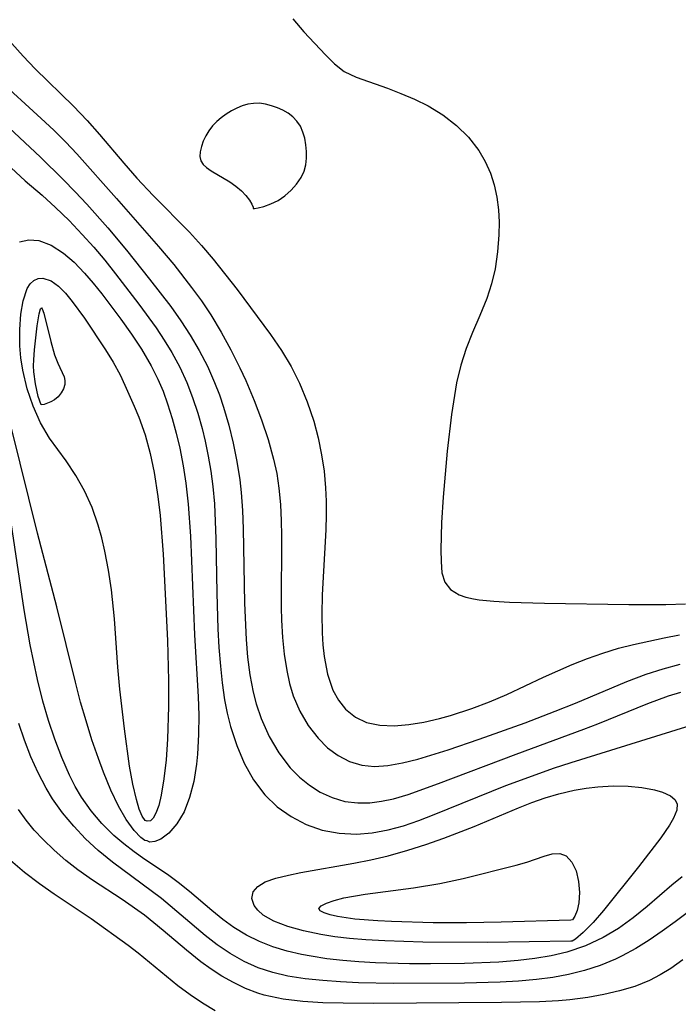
# Model space of a CAD drawing. Header units: metres. Extents: x 1073367 to 1082519, y 1569854 to 1574957.
# Tile 121 of 256: x 1074386 to 1074449, y 1573305 to 1573397. Entities that reach past the tile are written whole.
import ezdxf

# ---------------------------------------------------------------- set-up
doc = ezdxf.new("R2010")
doc.units = ezdxf.units.M
doc.layers.add('CGG_CurvaNivelLidar_v1', color=253, linetype='Continuous', lineweight=30)

msp = doc.modelspace()

# ---------------------------------------------------------------- linework, layer by layer
at = {"layer": 'CGG_CurvaNivelLidar_v1'}
for p, q in [((1074383.7092, 1573397.4285, 65), (1074386.8165, 1573393.9844, 65)), ((1074412.25, 1573397.523, 65.5), (1074413.3095, 1573396.3035, 65.5)), ((1074413.3095, 1573396.3035, 65.5), (1074415.3442, 1573394.1116, 65.5)), ((1074380.4483, 1573395.487, 64.5), (1074388.5171, 1573388.1129, 64.5)), ((1074415.3442, 1573394.1116, 65.5), (1074416.1981, 1573393.2589, 65.5)), ((1074386.8165, 1573393.9844, 65), (1074387.9355, 1573392.8156, 65)), ((1074416.1981, 1573393.2589, 65.5), (1074417.0986, 1573392.5587, 65.5)), ((1074387.9355, 1573392.8156, 65), (1074391.5567, 1573389.2721, 65)), ((1074417.0986, 1573392.5587, 65.5), (1074418.245, 1573392.0016, 65.5)), ((1074418.245, 1573392.0016, 65.5), (1074421.181, 1573390.9668, 65.5)), ((1074421.181, 1573390.9668, 65.5), (1074422.4577, 1573390.4799, 65.5)), ((1074422.4577, 1573390.4799, 65.5), (1074423.7487, 1573389.9296, 65.5)), ((1074408.0101, 1573389.4589, 65.5), (1074407.4814, 1573389.3003, 65.5)), ((1074408.546, 1573389.5459, 65.5), (1074408.0101, 1573389.4589, 65.5)), ((1074409.1156, 1573389.5466, 65.5), (1074408.546, 1573389.5459, 65.5)), ((1074409.6851, 1573389.4677, 65.5), (1074409.1156, 1573389.5466, 65.5)), ((1074410.2482, 1573389.3258, 65.5), (1074409.6851, 1573389.4677, 65.5)), ((1074423.7487, 1573389.9296, 65.5), (1074425.0236, 1573389.2982, 65.5)), ((1074391.5567, 1573389.2721, 65), (1074392.8549, 1573387.9291, 65)), ((1074405.9678, 1573388.5266, 65.5), (1074405.5029, 1573388.1939, 65.5)), ((1074406.4563, 1573388.8251, 65.5), (1074405.9678, 1573388.5266, 65.5)), ((1074406.9624, 1573389.0853, 65.5), (1074406.4563, 1573388.8251, 65.5)), ((1074407.4814, 1573389.3003, 65.5), (1074406.9624, 1573389.0853, 65.5)), ((1074410.7979, 1573389.1313, 65.5), (1074410.2482, 1573389.3258, 65.5)), ((1074411.3256, 1573388.8902, 65.5), (1074410.7979, 1573389.1313, 65.5)), ((1074411.8203, 1573388.6034, 65.5), (1074411.3256, 1573388.8902, 65.5)), ((1074412.268, 1573388.2676, 65.5), (1074411.8203, 1573388.6034, 65.5)), ((1074425.0236, 1573389.2982, 65.5), (1074426.4215, 1573388.4537, 65.5)), ((1074426.4215, 1573388.4537, 65.5), (1074427.7156, 1573387.4636, 65.5)), ((1074384.9687, 1573387.702, 64), (1074388.4526, 1573384.477, 64)), ((1074388.5171, 1573388.1129, 64.5), (1074389.6894, 1573387.0064, 64.5)), ((1074392.8549, 1573387.9291, 65), (1074394.0192, 1573386.6088, 65)), ((1074405.0702, 1573387.8277, 65.5), (1074404.681, 1573387.4261, 65.5)), ((1074405.5029, 1573388.1939, 65.5), (1074405.0702, 1573387.8277, 65.5)), ((1074412.6502, 1573387.8744, 65.5), (1074412.268, 1573388.2676, 65.5)), ((1074412.9684, 1573387.3841, 65.5), (1074412.6502, 1573387.8744, 65.5)), ((1074389.6894, 1573387.0064, 64.5), (1074390.8304, 1573385.8731, 64.5)), ((1074394.0192, 1573386.6088, 65), (1074396.2944, 1573383.8994, 65)), ((1074404.3303, 1573386.9646, 65.5), (1074404.0372, 1573386.4749, 65.5)), ((1074404.681, 1573387.4261, 65.5), (1074404.3303, 1573386.9646, 65.5)), ((1074413.2062, 1573386.8359, 65.5), (1074412.9684, 1573387.3841, 65.5)), ((1074413.3783, 1573386.2475, 65.5), (1074413.2062, 1573386.8359, 65.5)), ((1074427.7156, 1573387.4636, 65.5), (1074428.8381, 1573386.3463, 65.5)), ((1074390.8304, 1573385.8731, 64.5), (1074391.8647, 1573384.7703, 64.5)), ((1074403.8002, 1573385.9717, 65.5), (1074403.6228, 1573385.4687, 65.5)), ((1074404.0372, 1573386.4749, 65.5), (1074403.8002, 1573385.9717, 65.5)), ((1074413.4929, 1573385.6331, 65.5), (1074413.3783, 1573386.2475, 65.5)), ((1074428.8381, 1573386.3463, 65.5), (1074429.801, 1573385.0938, 65.5)), ((1074384.3087, 1573384.7257, 63.5), (1074387.0013, 1573382.2336, 63.5)), ((1074391.8647, 1573384.7703, 64.5), (1074395.6188, 1573380.5742, 64.5)), ((1074403.5148, 1573384.9798, 65.5), (1074403.4933, 1573384.5207, 65.5)), ((1074403.6228, 1573385.4687, 65.5), (1074403.5148, 1573384.9798, 65.5)), ((1074413.5518, 1573385.0042, 65.5), (1074413.4929, 1573385.6331, 65.5)), ((1074413.5503, 1573384.3713, 65.5), (1074413.5518, 1573385.0042, 65.5)), ((1074429.801, 1573385.0938, 65.5), (1074430.4116, 1573384.0614, 65.5)), ((1074388.4526, 1573384.477, 64), (1074390.5958, 1573382.3466, 64)), ((1074396.2944, 1573383.8994, 65), (1074397.5356, 1573382.4934, 65)), ((1074403.4933, 1573384.5207, 65.5), (1074403.5838, 1573384.1097, 65.5)), ((1074403.5838, 1573384.1097, 65.5), (1074403.7974, 1573383.7744, 65.5)), ((1074413.4764, 1573383.7444, 65.5), (1074413.5503, 1573384.3713, 65.5)), ((1074430.4116, 1573384.0614, 65.5), (1074430.9058, 1573382.9669, 65.5)), ((1074403.7974, 1573383.7744, 65.5), (1074404.1164, 1573383.4864, 65.5)), ((1074404.1164, 1573383.4864, 65.5), (1074404.5559, 1573383.1939, 65.5)), ((1074404.5559, 1573383.1939, 65.5), (1074406.3014, 1573382.1498, 65.5)), ((1074413.0335, 1573382.5455, 65.5), (1074413.3212, 1573383.1561, 65.5)), ((1074413.3212, 1573383.1561, 65.5), (1074413.4764, 1573383.7444, 65.5)), ((1074430.9058, 1573382.9669, 65.5), (1074431.2675, 1573381.8454, 65.5)), ((1074387.0013, 1573382.2336, 63.5), (1074388.5871, 1573380.873, 63.5)), ((1074390.5958, 1573382.3466, 64), (1074391.7072, 1573381.1957, 64)), ((1074397.5356, 1573382.4934, 65), (1074399.0712, 1573380.8559, 65)), ((1074406.3014, 1573382.1498, 65.5), (1074406.8839, 1573381.7396, 65.5)), ((1074412.1045, 1573381.3459, 65.5), (1074412.6196, 1573381.931, 65.5)), ((1074412.6196, 1573381.931, 65.5), (1074413.0335, 1573382.5455, 65.5)), ((1074391.7072, 1573381.1957, 64), (1074392.8022, 1573380.0274, 64)), ((1074406.8839, 1573381.7396, 65.5), (1074407.402, 1573381.3001, 65.5)), ((1074407.402, 1573381.3001, 65.5), (1074407.8325, 1573380.8403, 65.5)), ((1074411.5133, 1573380.8229, 65.5), (1074412.1045, 1573381.3459, 65.5)), ((1074431.2675, 1573381.8454, 65.5), (1074431.5184, 1573380.6827, 65.5)), ((1074388.5871, 1573380.873, 63.5), (1074389.8712, 1573379.7166, 63.5)), ((1074395.6188, 1573380.5742, 64.5), (1074399.5828, 1573376.038, 64.5)), ((1074399.0712, 1573380.8559, 65), (1074402.5045, 1573377.4079, 65)), ((1074407.8325, 1573380.8403, 65.5), (1074408.163, 1573380.4028, 65.5)), ((1074408.163, 1573380.4028, 65.5), (1074408.39, 1573380.03, 65.5)), ((1074410.1817, 1573380.0545, 65.5), (1074410.8721, 1573380.3911, 65.5)), ((1074410.8721, 1573380.3911, 65.5), (1074411.5133, 1573380.8229, 65.5)), ((1074431.5184, 1573380.6827, 65.5), (1074431.6683, 1573379.4901, 65.5)), ((1074389.8712, 1573379.7166, 63.5), (1074391.1403, 1573378.4858, 63.5)), ((1074392.8022, 1573380.0274, 64), (1074394.7833, 1573377.8013, 64)), ((1074408.39, 1573380.03, 65.5), (1074408.5072, 1573379.7626, 65.5)), ((1074408.5072, 1573379.7626, 65.5), (1074408.5, 1573379.6371, 65.5)), ((1074408.5, 1573379.6371, 65.5), (1074408.6268, 1573379.6305, 65.5)), ((1074408.6268, 1573379.6305, 65.5), (1074408.9941, 1573379.69, 65.5)), ((1074408.9941, 1573379.69, 65.5), (1074409.5341, 1573379.8264, 65.5)), ((1074409.5341, 1573379.8264, 65.5), (1074410.1817, 1573380.0545, 65.5)), ((1074431.6683, 1573379.4901, 65.5), (1074431.7249, 1573378.3223, 65.5)), ((1074391.1403, 1573378.4858, 63.5), (1074392.3851, 1573377.1888, 63.5)), ((1074431.7249, 1573378.3223, 65.5), (1074431.7093, 1573377.143, 65.5)), ((1074394.7833, 1573377.8013, 64), (1074396.5538, 1573375.689, 64)), ((1074402.5045, 1573377.4079, 65), (1074403.6398, 1573376.1511, 65)), ((1074386.4763, 1573376.4813, 63), (1074387.344, 1573376.6728, 63)), ((1074387.344, 1573376.6728, 63), (1074388.2814, 1573376.5996, 63)), ((1074388.2814, 1573376.5996, 63), (1074389.4379, 1573376.1644, 63)), ((1074392.3851, 1573377.1888, 63.5), (1074393.4616, 1573375.9873, 63.5)), ((1074431.7093, 1573377.143, 65.5), (1074431.5887, 1573375.5302, 65.5)), ((1074389.4379, 1573376.1644, 63), (1074390.599, 1573375.4174, 63)), ((1074393.4616, 1573375.9873, 63.5), (1074394.5116, 1573374.7463, 63.5)), ((1074396.5538, 1573375.689, 64), (1074398.7337, 1573372.9764, 64)), ((1074399.5828, 1573376.038, 64.5), (1074401.0302, 1573374.3302, 64.5)), ((1074403.6398, 1573376.1511, 65), (1074404.7349, 1573374.8538, 65)), ((1074431.5887, 1573375.5302, 65.5), (1074431.3427, 1573373.9255, 65.5)), ((1074390.599, 1573375.4174, 63), (1074391.6137, 1573374.5501, 63)), ((1074391.6137, 1573374.5501, 63), (1074392.6049, 1573373.5339, 63)), ((1074394.5116, 1573374.7463, 63.5), (1074395.5353, 1573373.4732, 63.5)), ((1074404.7349, 1573374.8538, 65), (1074406.9942, 1573371.9959, 65)), ((1074401.0302, 1573374.3302, 64.5), (1074402.7095, 1573372.1839, 64.5)), ((1074431.3427, 1573373.9255, 65.5), (1074431.0037, 1573372.5154, 65.5)), ((1074387.4677, 1573372.5223, 62.5), (1074387.8084, 1573372.8507, 62.5)), ((1074387.8084, 1573372.8507, 62.5), (1074388.2141, 1573373.032, 62.5)), ((1074388.2141, 1573373.032, 62.5), (1074388.6662, 1573373.0596, 62.5)), ((1074388.6662, 1573373.0596, 62.5), (1074389.4391, 1573372.7936, 62.5)), ((1074389.4391, 1573372.7936, 62.5), (1074390.1469, 1573372.2865, 62.5)), ((1074392.6049, 1573373.5339, 63), (1074393.4176, 1573372.5896, 63)), ((1074395.5353, 1573373.4732, 63.5), (1074397.7164, 1573370.6156, 63.5)), ((1074398.7337, 1573372.9764, 64), (1074400.7287, 1573370.3731, 64)), ((1074386.8087, 1573370.9246, 62.5), (1074387.1891, 1573372.0658, 62.5)), ((1074387.1891, 1573372.0658, 62.5), (1074387.4677, 1573372.5223, 62.5)), ((1074390.1469, 1573372.2865, 62.5), (1074390.7972, 1573371.6426, 62.5)), ((1074393.4176, 1573372.5896, 63), (1074394.2181, 1573371.5869, 63)), ((1074402.7095, 1573372.1839, 64.5), (1074403.639, 1573370.9043, 64.5)), ((1074406.9942, 1573371.9959, 65), (1074410.1474, 1573367.7481, 65)), ((1074431.0037, 1573372.5154, 65.5), (1074430.5576, 1573371.1349, 65.5)), ((1074386.5879, 1573369.6465, 62.5), (1074386.8087, 1573370.9246, 62.5)), ((1074390.7972, 1573371.6426, 62.5), (1074391.4463, 1573370.8665, 62.5)), ((1074391.4463, 1573370.8665, 62.5), (1074392.5835, 1573369.2858, 62.5)), ((1074394.2181, 1573371.5869, 63), (1074396.0349, 1573369.1845, 63)), ((1074403.639, 1573370.9043, 64.5), (1074404.5216, 1573369.5921, 64.5)), ((1074430.5576, 1573371.1349, 65.5), (1074429.908, 1573369.5233, 65.5)), ((1074388.3229, 1573369.7028, 62), (1074388.4559, 1573370.1716, 62)), ((1074388.4559, 1573370.1716, 62), (1074388.5296, 1573370.2428, 62)), ((1074388.5296, 1573370.2428, 62), (1074388.6047, 1573370.1759, 62)), ((1074388.6047, 1573370.1759, 62), (1074388.7683, 1573369.7504, 62)), ((1074397.7164, 1573370.6156, 63.5), (1074399.3481, 1573368.3659, 63.5)), ((1074400.7287, 1573370.3731, 64), (1074401.6764, 1573369.0436, 64)), ((1074386.4801, 1573368.2139, 62.5), (1074386.5879, 1573369.6465, 62.5)), ((1074388.1426, 1573368.5639, 62), (1074388.3229, 1573369.7028, 62)), ((1074388.7683, 1573369.7504, 62), (1074389.4266, 1573367.0727, 62)), ((1074392.5835, 1573369.2858, 62.5), (1074394.5747, 1573366.296, 62.5)), ((1074396.0349, 1573369.1845, 63), (1074397.0362, 1573367.7876, 63)), ((1074401.6764, 1573369.0436, 64), (1074402.5704, 1573367.6838, 64)), ((1074404.5216, 1573369.5921, 64.5), (1074405.5052, 1573367.969, 64.5)), ((1074429.908, 1573369.5233, 65.5), (1074429.2171, 1573367.9211, 65.5)), ((1074386.4974, 1573366.683, 62.5), (1074386.4801, 1573368.2139, 62.5)), ((1074387.8752, 1573366.2945, 62), (1074388.1426, 1573368.5639, 62)), ((1074399.3481, 1573368.3659, 63.5), (1074400.1114, 1573367.2215, 63.5)), ((1074389.4266, 1573367.0727, 62), (1074389.7761, 1573365.8286, 62)), ((1074397.0362, 1573367.7876, 63), (1074397.9897, 1573366.3487, 63)), ((1074400.1114, 1573367.2215, 63.5), (1074400.8278, 1573366.0502, 63.5)), ((1074402.5704, 1573367.6838, 64), (1074403.4204, 1573366.2389, 64)), ((1074405.5052, 1573367.969, 64.5), (1074406.4151, 1573366.3008, 64.5)), ((1074410.1474, 1573367.7481, 65), (1074411.2005, 1573366.2227, 65)), ((1074429.2171, 1573367.9211, 65.5), (1074428.6193, 1573366.4089, 65.5)), ((1074386.599, 1573365.5298, 62.5), (1074386.4974, 1573366.683, 62.5)), ((1074387.7994, 1573365.3458, 62), (1074387.8752, 1573366.2945, 62)), ((1074394.5747, 1573366.296, 62.5), (1074395.2936, 1573365.124, 62.5)), ((1074397.9897, 1573366.3487, 63), (1074398.9004, 1573364.7879, 63)), ((1074403.4204, 1573366.2389, 64), (1074404.1906, 1573364.7528, 64)), ((1074406.4151, 1573366.3008, 64.5), (1074407.2601, 1573364.597, 64.5)), ((1074411.2005, 1573366.2227, 65), (1074412.0975, 1573364.712, 65)), ((1074428.6193, 1573366.4089, 65.5), (1074428.1119, 1573364.8613, 65.5)), ((1074386.7767, 1573364.365, 62.5), (1074386.599, 1573365.5298, 62.5)), ((1074387.7924, 1573364.798, 62), (1074387.7994, 1573365.3458, 62)), ((1074389.7761, 1573365.8286, 62), (1074390.0686, 1573365.0442, 62)), ((1074400.8278, 1573366.0502, 63.5), (1074401.5852, 1573364.6488, 63.5)), ((1074387.1869, 1573362.6221, 62.5), (1074386.7767, 1573364.365, 62.5)), ((1074387.8182, 1573364.2058, 62), (1074387.7924, 1573364.798, 62)), ((1074390.0686, 1573365.0442, 62), (1074390.6759, 1573363.743, 62)), ((1074395.2936, 1573365.124, 62.5), (1074395.953, 1573363.922, 62.5)), ((1074398.9004, 1573364.7879, 63), (1074399.5233, 1573363.5328, 63)), ((1074401.5852, 1573364.6488, 63.5), (1074402.2541, 1573363.2032, 63.5)), ((1074404.1906, 1573364.7528, 64), (1074404.874, 1573363.2261, 64)), ((1074407.2601, 1573364.597, 64.5), (1074407.8101, 1573363.3953, 64.5)), ((1074412.0975, 1573364.712, 65), (1074412.8903, 1573363.1369, 65)), ((1074428.1119, 1573364.8613, 65.5), (1074427.7086, 1573363.1797, 65.5)), ((1074387.961, 1573363.0732, 62), (1074387.8182, 1573364.2058, 62)), ((1074390.6759, 1573363.743, 62), (1074390.7515, 1573363.4131, 62)), ((1074390.7515, 1573363.4131, 62), (1074390.7278, 1573363.019, 62)), ((1074395.953, 1573363.922, 62.5), (1074396.4081, 1573362.9739, 62.5)), ((1074399.5233, 1573363.5328, 63), (1074400.0103, 1573362.3848, 63)), ((1074407.8101, 1573363.3953, 64.5), (1074408.5935, 1573361.5252, 64.5)), ((1074387.7442, 1573360.9751, 62.5), (1074387.1869, 1573362.6221, 62.5)), ((1074388.2322, 1573361.9009, 62), (1074387.961, 1573363.0732, 62)), ((1074390.6002, 1573362.614, 62), (1074390.3849, 1573362.2238, 62)), ((1074390.7278, 1573363.019, 62), (1074390.6002, 1573362.614, 62)), ((1074396.4081, 1573362.9739, 62.5), (1074397.2952, 1573360.9872, 62.5)), ((1074402.2541, 1573363.2032, 63.5), (1074402.8044, 1573361.786, 63.5)), ((1074404.874, 1573363.2261, 64), (1074405.3234, 1573362.0587, 64)), ((1074412.8903, 1573363.1369, 65), (1074413.6241, 1573361.3846, 65)), ((1074427.7086, 1573363.1797, 65.5), (1074427.2364, 1573360.2038, 65.5)), ((1074388.5, 1573361.1141, 62), (1074388.2322, 1573361.9009, 62)), ((1074389.7609, 1573361.5842, 62), (1074389.4132, 1573361.379, 62)), ((1074390.0991, 1573361.8731, 62), (1074389.7609, 1573361.5842, 62)), ((1074390.3849, 1573362.2238, 62), (1074390.0991, 1573361.8731, 62)), ((1074400.0103, 1573362.3848, 63), (1074400.4405, 1573361.2111, 63)), ((1074402.8044, 1573361.786, 63.5), (1074403.2798, 1573360.3367, 63.5)), ((1074405.3234, 1573362.0587, 64), (1074405.7259, 1573360.8717, 64)), ((1074408.5935, 1573361.5252, 64.5), (1074409.2928, 1573359.6989, 64.5)), ((1074388.4434, 1573359.4123, 62.5), (1074387.7442, 1573360.9751, 62.5)), ((1074388.7866, 1573361.1499, 62), (1074388.5, 1573361.1141, 62)), ((1074389.4132, 1573361.379, 62), (1074388.7866, 1573361.1499, 62)), ((1074397.2952, 1573360.9872, 62.5), (1074397.73, 1573359.9378, 62.5)), ((1074400.4405, 1573361.2111, 63), (1074400.876, 1573359.8295, 63)), ((1074405.7259, 1573360.8717, 64), (1074406.2181, 1573359.1959, 64)), ((1074413.6241, 1573361.3846, 65), (1074414.2323, 1573359.5769, 65)), ((1074397.73, 1573359.9378, 62.5), (1074398.3074, 1573358.2646, 62.5)), ((1074400.876, 1573359.8295, 63), (1074401.2544, 1573358.4267, 63)), ((1074403.2798, 1573360.3367, 63.5), (1074403.6916, 1573358.8618, 63.5)), ((1074409.2928, 1573359.6989, 64.5), (1074409.9198, 1573357.8517, 64.5)), ((1074427.2364, 1573360.2038, 65.5), (1074426.8282, 1573356.7461, 65.5)), ((1074388.1516, 1573349.0082, 63), (1074385.7035, 1573358.9117, 63)), ((1074389.2781, 1573357.9718, 62.5), (1074388.4434, 1573359.4123, 62.5)), ((1074403.6916, 1573358.8618, 63.5), (1074403.9768, 1573357.6798, 63.5)), ((1074406.2181, 1573359.1959, 64), (1074406.6376, 1573357.495, 64)), ((1074414.2323, 1573359.5769, 65), (1074414.6448, 1573358.0039, 65)), ((1074390.8687, 1573355.8103, 62.5), (1074389.2781, 1573357.9718, 62.5)), ((1074398.3074, 1573358.2646, 62.5), (1074398.7846, 1573356.5186, 62.5)), ((1074401.2544, 1573358.4267, 63), (1074401.583, 1573357.0076, 63)), ((1074409.9198, 1573357.8517, 64.5), (1074410.4439, 1573355.9776, 64.5)), ((1074414.6448, 1573358.0039, 65), (1074414.97, 1573356.4037, 65)), ((1074401.583, 1573357.0076, 63), (1074401.9034, 1573355.365, 63)), ((1074403.9768, 1573357.6798, 63.5), (1074404.2683, 1573356.2703, 63.5)), ((1074406.6376, 1573357.495, 64), (1074406.9845, 1573355.7729, 64)), ((1074398.7846, 1573356.5186, 62.5), (1074399.1727, 1573354.7188, 62.5)), ((1074404.2683, 1573356.2703, 63.5), (1074404.5101, 1573354.8471, 63.5)), ((1074410.4439, 1573355.9776, 64.5), (1074410.7357, 1573354.6194, 64.5)), ((1074414.97, 1573356.4037, 65), (1074415.2054, 1573354.8425, 65)), ((1074426.8282, 1573356.7461, 65.5), (1074426.4578, 1573352.3841, 65.5)), ((1074391.7797, 1573354.4521, 62.5), (1074390.8687, 1573355.8103, 62.5)), ((1074401.9034, 1573355.365, 63), (1074402.1611, 1573353.7091, 63)), ((1074406.9845, 1573355.7729, 64), (1074407.2534, 1573354.032, 64)), ((1074392.6039, 1573352.9822, 62.5), (1074391.7797, 1573354.4521, 62.5)), ((1074399.1727, 1573354.7188, 62.5), (1074399.5293, 1573352.4758, 62.5)), ((1074404.5101, 1573354.8471, 63.5), (1074404.6998, 1573353.4116, 63.5)), ((1074410.7357, 1573354.6194, 64.5), (1074410.951, 1573353.2449, 64.5)), ((1074415.2054, 1573354.8425, 65), (1074415.3556, 1573353.2651, 65)), ((1074402.1611, 1573353.7091, 63), (1074402.3836, 1573351.7255, 63)), ((1074404.6998, 1573353.4116, 63.5), (1074404.8496, 1573351.7771, 63.5)), ((1074407.2534, 1573354.032, 64), (1074407.3855, 1573352.8515, 64)), ((1074410.951, 1573353.2449, 64.5), (1074411.0983, 1573351.7088, 64.5)), ((1074415.3556, 1573353.2651, 65), (1074415.4079, 1573352.0075, 65)), ((1074393.311, 1573351.41, 62.5), (1074392.6039, 1573352.9822, 62.5)), ((1074399.5293, 1573352.4758, 62.5), (1074399.7345, 1573350.6739, 62.5)), ((1074407.3855, 1573352.8515, 64), (1074407.5109, 1573351.1378, 64)), ((1074426.4578, 1573352.3841, 65.5), (1074426.3028, 1573350.0241, 65.5)), ((1074393.8913, 1573349.7537, 62.5), (1074393.311, 1573351.41, 62.5)), ((1074402.3836, 1573351.7255, 63), (1074402.599, 1573348.7163, 63)), ((1074404.8496, 1573351.7771, 63.5), (1074404.9998, 1573348.4781, 63.5)), ((1074411.0983, 1573351.7088, 64.5), (1074411.1724, 1573350.1582, 64.5)), ((1074415.4079, 1573352.0075, 65), (1074415.4105, 1573350.7432, 65)), ((1074386.8926, 1573341.7722, 63.5), (1074385.5949, 1573350.6493, 63.5)), ((1074399.7345, 1573350.6739, 62.5), (1074400.0167, 1573347.0231, 62.5)), ((1074407.5109, 1573351.1378, 64), (1074407.5798, 1573349.4131, 64)), ((1074415.4105, 1573350.7432, 65), (1074415.3686, 1573349.3141, 65)), ((1074394.2223, 1573348.5477, 62.5), (1074393.8913, 1573349.7537, 62.5)), ((1074411.1724, 1573350.1582, 64.5), (1074411.1964, 1573348.7958, 64.5)), ((1074426.3028, 1573350.0241, 65.5), (1074426.2344, 1573347.4456, 65.5)), ((1074389.9761, 1573342.0498, 63), (1074388.1516, 1573349.0082, 63)), ((1074394.5046, 1573347.3145, 62.5), (1074394.2223, 1573348.5477, 62.5)), ((1074402.599, 1573348.7163, 63), (1074402.9892, 1573339.4193, 63)), ((1074407.5798, 1573349.4131, 64), (1074407.681, 1573342.3899, 64)), ((1074411.1964, 1573348.7958, 64.5), (1074411.1614, 1573341.9967, 64.5)), ((1074415.3686, 1573349.3141, 65), (1074415.0393, 1573343.1834, 65)), ((1074404.9998, 1573348.4781, 63.5), (1074405.0864, 1573343.332, 63.5)), ((1074394.8535, 1573345.5002, 62.5), (1074394.5046, 1573347.3145, 62.5)), ((1074400.0167, 1573347.0231, 62.5), (1074400.4323, 1573338.8935, 62.5)), ((1074426.2344, 1573347.4456, 65.5), (1074426.2486, 1573346.3201, 65.5)), ((1074426.2486, 1573346.3201, 65.5), (1074426.3287, 1573345.2631, 65.5)), ((1074395.1383, 1573343.6526, 62.5), (1074394.8535, 1573345.5002, 62.5)), ((1074426.3287, 1573345.2631, 65.5), (1074426.5936, 1573344.3789, 65.5)), ((1074426.5936, 1573344.3789, 65.5), (1074427.1392, 1573343.684, 65.5)), ((1074395.4303, 1573340.9228, 62.5), (1074395.1383, 1573343.6526, 62.5)), ((1074405.0864, 1573343.332, 63.5), (1074405.19, 1573339.9742, 63.5)), ((1074415.0393, 1573343.1834, 65), (1074415.0031, 1573341.3704, 65)), ((1074427.1392, 1573343.684, 65.5), (1074427.9458, 1573343.1754, 65.5)), ((1074427.9458, 1573343.1754, 65.5), (1074428.5842, 1573342.9549, 65.5)), ((1074428.5842, 1573342.9549, 65.5), (1074429.3, 1573342.8023, 65.5)), ((1074391.7405, 1573334.9345, 63), (1074389.9761, 1573342.0498, 63)), ((1074407.681, 1573342.3899, 64), (1074407.8432, 1573338.9761, 64)), ((1074411.1614, 1573341.9967, 64.5), (1074411.1955, 1573340.7835, 64.5)), ((1074429.3, 1573342.8023, 65.5), (1074429.8376, 1573342.7243, 65.5)), ((1074429.8376, 1573342.7243, 65.5), (1074431.2146, 1573342.5875, 65.5)), ((1074431.2146, 1573342.5875, 65.5), (1074432.7226, 1573342.4961, 65.5)), ((1074432.7226, 1573342.4961, 65.5), (1074435.9985, 1573342.3983, 65.5)), ((1074435.9985, 1573342.3983, 65.5), (1074443.977, 1573342.2769, 65.5)), ((1074443.977, 1573342.2769, 65.5), (1074447.472, 1573342.2687, 65.5)), ((1074447.472, 1573342.2687, 65.5), (1074449.3094, 1573342.3262, 65.5)), ((1074387.4665, 1573338.4603, 63.5), (1074386.8926, 1573341.7722, 63.5)), ((1074415.0031, 1573341.3704, 65), (1074415.0344, 1573339.5979, 65)), ((1074395.7544, 1573336.3691, 62.5), (1074395.4303, 1573340.9228, 62.5)), ((1074411.1955, 1573340.7835, 64.5), (1074411.2887, 1573339.1681, 64.5)), ((1074402.9892, 1573339.4193, 63), (1074403.3279, 1573333.5702, 63)), ((1074405.19, 1573339.9742, 63.5), (1074405.283, 1573338.2145, 63.5)), ((1074415.0344, 1573339.5979, 65), (1074415.102, 1573338.4628, 65)), ((1074447.2993, 1573339.139, 65), (1074448.7488, 1573339.4023, 65)), ((1074388.1532, 1573335.1859, 63.5), (1074387.4665, 1573338.4603, 63.5)), ((1074400.4323, 1573338.8935, 62.5), (1074400.5287, 1573335.103, 62.5)), ((1074407.8432, 1573338.9761, 64), (1074407.9945, 1573337.2913, 64)), ((1074411.2887, 1573339.1681, 64.5), (1074411.4473, 1573337.5806, 64.5)), ((1074415.102, 1573338.4628, 65), (1074415.218, 1573337.3619, 65)), ((1074443.0059, 1573338.146, 65), (1074444.4196, 1573338.5145, 65)), ((1074444.4196, 1573338.5145, 65), (1074447.2993, 1573339.139, 65)), ((1074405.283, 1573338.2145, 63.5), (1074405.4167, 1573336.4661, 63.5)), ((1074411.4473, 1573337.5806, 64.5), (1074411.6867, 1573336.0335, 64.5)), ((1074415.218, 1573337.3619, 65), (1074415.5304, 1573335.7061, 65)), ((1074440.0615, 1573337.1734, 65), (1074441.5246, 1573337.6898, 65)), ((1074441.5246, 1573337.6898, 65), (1074443.0059, 1573338.146, 65)), ((1074405.4167, 1573336.4661, 63.5), (1074405.5894, 1573334.8697, 63.5)), ((1074407.9945, 1573337.2913, 64), (1074408.214, 1573335.632, 64)), ((1074435.9098, 1573335.4325, 65), (1074438.6151, 1573336.6099, 65)), ((1074438.6151, 1573336.6099, 65), (1074440.0615, 1573337.1734, 65)), ((1074447.2001, 1573336.2047, 64.5), (1074448.8248, 1573336.6409, 64.5)), ((1074395.9375, 1573334.2867, 62.5), (1074395.7544, 1573336.3691, 62.5)), ((1074408.214, 1573335.632, 64), (1074408.5235, 1573334.0094, 64)), ((1074411.6867, 1573336.0335, 64.5), (1074411.9522, 1573334.8285, 64.5)), ((1074415.5304, 1573335.7061, 65), (1074416.0442, 1573334.2074, 65)), ((1074443.7766, 1573335.0117, 64.5), (1074445.5977, 1573335.6958, 64.5)), ((1074445.5977, 1573335.6958, 64.5), (1074447.2001, 1573336.2047, 64.5)), ((1074388.6672, 1573333.149, 63.5), (1074388.1532, 1573335.1859, 63.5)), ((1074392.2329, 1573333.0625, 63), (1074391.7405, 1573334.9345, 63)), ((1074400.5287, 1573335.103, 62.5), (1074400.5227, 1573332.6479, 62.5)), ((1074405.5894, 1573334.8697, 63.5), (1074405.8235, 1573333.2952, 63.5)), ((1074411.9522, 1573334.8285, 64.5), (1074412.3, 1573333.6703, 64.5)), ((1074432.4614, 1573333.7816, 65), (1074435.9098, 1573335.4325, 65)), ((1074438.9476, 1573332.967, 64.5), (1074443.7766, 1573335.0117, 64.5)), ((1074396.3584, 1573330.5352, 62.5), (1074395.9375, 1573334.2867, 62.5)), ((1074408.5235, 1573334.0094, 64), (1074408.8049, 1573332.9144, 64)), ((1074412.3, 1573333.6703, 64.5), (1074412.9224, 1573332.1987, 64.5)), ((1074416.0442, 1573334.2074, 65), (1074416.5786, 1573333.2407, 65)), ((1074430.816, 1573333.0782, 65), (1074432.4614, 1573333.7816, 65)), ((1074445.7499, 1573332.9275, 64), (1074447.7139, 1573333.6468, 64)), ((1074447.7139, 1573333.6468, 64), (1074448.8623, 1573334.013, 64)), ((1074389.1993, 1573331.3398, 63.5), (1074388.6672, 1573333.149, 63.5)), ((1074392.7423, 1573331.2858, 63), (1074392.2329, 1573333.0625, 63)), ((1074403.3279, 1573333.5702, 63), (1074403.3781, 1573331.8209, 63)), ((1074405.8235, 1573333.2952, 63.5), (1074406.0757, 1573332.0101, 63.5)), ((1074408.8049, 1573332.9144, 64), (1074409.2747, 1573331.5116, 64)), ((1074416.5786, 1573333.2407, 65), (1074417.2442, 1573332.4099, 65)), ((1074429.1537, 1573332.45, 65), (1074430.816, 1573333.0782, 65)), ((1074437.0302, 1573332.1991, 64.5), (1074438.9476, 1573332.967, 64.5)), ((1074441.0367, 1573331.022, 64), (1074445.7499, 1573332.9275, 64)), ((1074400.5227, 1573332.6479, 62.5), (1074400.428, 1573329.5734, 62.5)), ((1074403.3781, 1573331.8209, 63), (1074403.3615, 1573329.9989, 63)), ((1074406.0757, 1573332.0101, 63.5), (1074406.3875, 1573330.7518, 63.5)), ((1074412.9224, 1573332.1987, 64.5), (1074413.7056, 1573330.8506, 64.5)), ((1074417.2442, 1573332.4099, 65), (1074418.1594, 1573331.6525, 65)), ((1074426.1112, 1573331.5166, 65), (1074427.1259, 1573331.7935, 65)), ((1074427.1259, 1573331.7935, 65), (1074429.1537, 1573332.45, 65)), ((1074434.1867, 1573331.1248, 64.5), (1074437.0302, 1573332.1991, 64.5)), ((1074386.9283, 1573329.4627, 64), (1074386.4044, 1573331.0473, 64)), ((1074389.7954, 1573329.5657, 63.5), (1074389.1993, 1573331.3398, 63.5)), ((1074393.303, 1573329.4955, 63), (1074392.7423, 1573331.2858, 63)), ((1074409.2747, 1573331.5116, 64), (1074410.0251, 1573329.8322, 64)), ((1074413.7056, 1573330.8506, 64.5), (1074414.6341, 1573329.6508, 64.5)), ((1074418.1594, 1573331.6525, 65), (1074419.2171, 1573331.1369, 65)), ((1074419.2171, 1573331.1369, 65), (1074420.4596, 1573330.8773, 65)), ((1074420.4596, 1573330.8773, 65), (1074421.8132, 1573330.8424, 65)), ((1074421.8132, 1573330.8424, 65), (1074423.1955, 1573330.9567, 65)), ((1074423.1955, 1573330.9567, 65), (1074424.6351, 1573331.1864, 65)), ((1074424.6351, 1573331.1864, 65), (1074426.1112, 1573331.5166, 65)), ((1074429.8472, 1573329.5649, 64.5), (1074434.1867, 1573331.1248, 64.5)), ((1074438.5301, 1573327.3691, 63.5), (1074451.1887, 1573331.3026, 63.5)), ((1074439.721, 1573330.5213, 64), (1074441.0367, 1573331.022, 64)), ((1074396.8574, 1573327.0323, 62.5), (1074396.3584, 1573330.5352, 62.5)), ((1074403.3615, 1573329.9989, 63), (1074403.2604, 1573328.1677, 63)), ((1074406.3875, 1573330.7518, 63.5), (1074406.9596, 1573328.9779, 63.5)), ((1074433.3225, 1573328.161, 64), (1074439.721, 1573330.5213, 64)), ((1074387.5302, 1573327.9154, 64), (1074386.9283, 1573329.4627, 64)), ((1074390.4578, 1573327.8356, 63.5), (1074389.7954, 1573329.5657, 63.5)), ((1074393.9073, 1573327.7387, 63), (1074393.303, 1573329.4955, 63)), ((1074400.428, 1573329.5734, 62.5), (1074400.2901, 1573327.6081, 62.5)), ((1074410.0251, 1573329.8322, 64), (1074410.9385, 1573328.2763, 64)), ((1074414.6341, 1573329.6508, 64.5), (1074415.5429, 1573328.7613, 64.5)), ((1074426.9128, 1573328.5657, 64.5), (1074429.8472, 1573329.5649, 64.5)), ((1074403.2604, 1573328.1677, 63), (1074403.1656, 1573327.2147, 63)), ((1074406.9596, 1573328.9779, 63.5), (1074407.6733, 1573327.2964, 63.5)), ((1074410.9385, 1573328.2763, 64), (1074412.0118, 1573326.8765, 64)), ((1074415.5429, 1573328.7613, 64.5), (1074416.5394, 1573328.0245, 64.5)), ((1074424.0658, 1573327.6984, 64.5), (1074426.9128, 1573328.5657, 64.5)), ((1074425.9972, 1573325.3841, 64), (1074433.3225, 1573328.161, 64)), ((1074388.2105, 1573326.4117, 64), (1074387.5302, 1573327.9154, 64)), ((1074391.1954, 1573326.1632, 63.5), (1074390.4578, 1573327.8356, 63.5)), ((1074394.3857, 1573326.4659, 63), (1074393.9073, 1573327.7387, 63)), ((1074400.2901, 1573327.6081, 62.5), (1074400.0906, 1573325.8234, 62.5)), ((1074403.1656, 1573327.2147, 63), (1074402.9074, 1573325.5712, 63)), ((1074407.6733, 1573327.2964, 63.5), (1074408.5394, 1573325.7373, 63.5)), ((1074416.5394, 1573328.0245, 64.5), (1074417.6124, 1573327.4645, 64.5)), ((1074417.6124, 1573327.4645, 64.5), (1074418.755, 1573327.1147, 64.5)), ((1074421.2165, 1573327.0814, 64.5), (1074422.6195, 1573327.3325, 64.5)), ((1074422.6195, 1573327.3325, 64.5), (1074424.0658, 1573327.6984, 64.5)), ((1074436.8737, 1573326.8247, 63.5), (1074438.5301, 1573327.3691, 63.5)), ((1074388.9753, 1573324.9613, 64), (1074388.2105, 1573326.4117, 64)), ((1074395.0896, 1573324.77, 63), (1074394.3857, 1573326.4659, 63)), ((1074397.1626, 1573325.3187, 62.5), (1074396.8574, 1573327.0323, 62.5)), ((1074412.0118, 1573326.8765, 64), (1074412.8823, 1573325.9925, 64)), ((1074418.755, 1573327.1147, 64.5), (1074419.9595, 1573327.0002, 64.5)), ((1074419.9595, 1573327.0002, 64.5), (1074421.2165, 1573327.0814, 64.5)), ((1074432.3768, 1573325.1865, 63.5), (1074435.224, 1573326.2501, 63.5)), ((1074435.224, 1573326.2501, 63.5), (1074436.8737, 1573326.8247, 63.5)), ((1074391.7296, 1573325.1061, 63.5), (1074391.1954, 1573326.1632, 63.5)), ((1074397.4887, 1573323.8788, 62.5), (1074397.1626, 1573325.3187, 62.5)), ((1074400.0906, 1573325.8234, 62.5), (1074399.833, 1573324.2899, 62.5)), ((1074402.9074, 1573325.5712, 63), (1074402.5206, 1573324.0571, 63)), ((1074408.5394, 1573325.7373, 63.5), (1074409.6102, 1573324.3111, 63.5)), ((1074412.8823, 1573325.9925, 64), (1074413.8293, 1573325.2214, 64)), ((1074423.152, 1573324.3667, 64), (1074425.9972, 1573325.3841, 64)), ((1074389.5886, 1573323.952, 64), (1074388.9753, 1573324.9613, 64)), ((1074392.3195, 1573324.0912, 63.5), (1074391.7296, 1573325.1061, 63.5)), ((1074395.8116, 1573323.2614, 63), (1074395.0896, 1573324.77, 63)), ((1074413.8293, 1573325.2214, 64), (1074414.8452, 1573324.5764, 64)), ((1074414.8452, 1573324.5764, 64), (1074415.976, 1573324.0551, 64)), ((1074421.754, 1573323.9594, 64), (1074423.152, 1573324.3667, 64)), ((1074425.5906, 1573322.4512, 63.5), (1074432.3768, 1573325.1865, 63.5)), ((1074436.0786, 1573324.023, 63), (1074437.3516, 1573324.404, 63)), ((1074437.3516, 1573324.404, 63), (1074438.816, 1573324.7567, 63)), ((1074438.816, 1573324.7567, 63), (1074439.9289, 1573324.9554, 63)), ((1074439.9289, 1573324.9554, 63), (1074441.029, 1573325.0882, 63)), ((1074441.029, 1573325.0882, 63), (1074442.4943, 1573325.1613, 63)), ((1074442.4943, 1573325.1613, 63), (1074443.8966, 1573325.1268, 63)), ((1074443.8966, 1573325.1268, 63), (1074445.2049, 1573325.0017, 63)), ((1074445.2049, 1573325.0017, 63), (1074446.3791, 1573324.797, 63)), ((1074446.3791, 1573324.797, 63), (1074447.1616, 1573324.5821, 63)), ((1074447.1616, 1573324.5821, 63), (1074447.9175, 1573324.2235, 63)), ((1074390.5336, 1573322.6184, 64), (1074389.5886, 1573323.952, 64)), ((1074393.2248, 1573322.8011, 63.5), (1074392.3195, 1573324.0912, 63.5)), ((1074397.7568, 1573322.9811, 62.5), (1074397.4887, 1573323.8788, 62.5)), ((1074399.833, 1573324.2899, 62.5), (1074399.5982, 1573323.326, 62.5)), ((1074402.5206, 1573324.0571, 63), (1074401.9945, 1573322.7231, 63)), ((1074409.6102, 1573324.3111, 63.5), (1074410.7744, 1573323.1965, 63.5)), ((1074415.976, 1573324.0551, 64), (1074417.165, 1573323.7077, 64)), ((1074417.165, 1573323.7077, 64), (1074418.3962, 1573323.5511, 64)), ((1074418.3962, 1573323.5511, 64), (1074419.5288, 1573323.5698, 64)), ((1074419.5288, 1573323.5698, 64), (1074420.6358, 1573323.7145, 64)), ((1074420.6358, 1573323.7145, 64), (1074421.754, 1573323.9594, 64)), ((1074433.548, 1573323.0944, 63), (1074434.8095, 1573323.5837, 63)), ((1074434.8095, 1573323.5837, 63), (1074436.0786, 1573324.023, 63)), ((1074447.9175, 1573324.2235, 63), (1074448.3114, 1573323.8756, 63)), ((1074448.3114, 1573323.8756, 63), (1074448.5325, 1573323.4671, 63)), ((1074448.5325, 1573323.4671, 63), (1074448.503, 1573322.8762, 63)), ((1074387.0841, 1573321.9253, 64.5), (1074386.3787, 1573322.9255, 64.5)), ((1074391.5755, 1573321.3595, 64), (1074390.5336, 1573322.6184, 64)), ((1074394.243, 1573321.6034, 63.5), (1074393.2248, 1573322.8011, 63.5)), ((1074396.5379, 1573321.9931, 63), (1074395.8116, 1573323.2614, 63)), ((1074398.0242, 1573322.324, 62.5), (1074397.7568, 1573322.9811, 62.5)), ((1074399.3311, 1573322.5769, 62.5), (1074399.0814, 1573322.1207, 62.5)), ((1074399.5982, 1573323.326, 62.5), (1074399.3311, 1573322.5769, 62.5)), ((1074401.9945, 1573322.7231, 63), (1074401.314, 1573321.5778, 63)), ((1074410.7744, 1573323.1965, 63.5), (1074412.086, 1573322.2672, 63.5)), ((1074429.3614, 1573321.3188, 63), (1074433.548, 1573323.0944, 63)), ((1074448.503, 1573322.8762, 63), (1074448.1878, 1573322.1229, 63)), ((1074387.853, 1573320.9978, 64.5), (1074387.0841, 1573321.9253, 64.5)), ((1074395.3586, 1573320.4994, 63.5), (1074394.243, 1573321.6034, 63.5)), ((1074397.2761, 1573320.9624, 63), (1074396.5379, 1573321.9931, 63)), ((1074398.3179, 1573321.8888, 62.5), (1074398.0242, 1573322.324, 62.5)), ((1074398.5, 1573321.8441, 62.5), (1074398.3179, 1573321.8888, 62.5)), ((1074398.8364, 1573321.8537, 62.5), (1074398.5, 1573321.8441, 62.5)), ((1074399.0814, 1573322.1207, 62.5), (1074398.8364, 1573321.8537, 62.5)), ((1074401.314, 1573321.5778, 63), (1074400.5578, 1573320.7104, 63)), ((1074412.086, 1573322.2672, 63.5), (1074413.5132, 1573321.5269, 63.5)), ((1074422.7026, 1573321.4124, 63.5), (1074424.1461, 1573321.9006, 63.5)), ((1074424.1461, 1573321.9006, 63.5), (1074425.5906, 1573322.4512, 63.5)), ((1074448.1878, 1573322.1229, 63), (1074447.7939, 1573321.4473, 63)), ((1074388.6803, 1573320.1156, 64.5), (1074387.853, 1573320.9978, 64.5)), ((1074392.6991, 1573320.1728, 64), (1074391.5755, 1573321.3595, 64)), ((1074397.91, 1573320.2826, 63), (1074397.2761, 1573320.9624, 63)), ((1074400.5578, 1573320.7104, 63), (1074399.8019, 1573320.1464, 63)), ((1074413.5132, 1573321.5269, 63.5), (1074415.0336, 1573320.9943, 63.5)), ((1074415.0336, 1573320.9943, 63.5), (1074416.624, 1573320.6938, 63.5)), ((1074416.624, 1573320.6938, 63.5), (1074418.2631, 1573320.6195, 63.5)), ((1074418.2631, 1573320.6195, 63.5), (1074419.7567, 1573320.7401, 63.5)), ((1074419.7567, 1573320.7401, 63.5), (1074421.2572, 1573321.0174, 63.5)), ((1074421.2572, 1573321.0174, 63.5), (1074422.7026, 1573321.4124, 63.5)), ((1074426.5217, 1573320.2283, 63), (1074429.3614, 1573321.3188, 63)), ((1074447.7939, 1573321.4473, 63), (1074446.9787, 1573320.2553, 63)), ((1074389.7259, 1573319.1045, 64.5), (1074388.6803, 1573320.1156, 64.5)), ((1074393.8946, 1573319.0606, 64), (1074392.6991, 1573320.1728, 64)), ((1074396.3058, 1573319.6901, 63.5), (1074395.3586, 1573320.4994, 63.5)), ((1074398.2839, 1573320.0081, 63), (1074397.91, 1573320.2826, 63)), ((1074398.5, 1573319.9804, 63), (1074398.2839, 1573320.0081, 63)), ((1074398.7736, 1573319.8588, 63), (1074398.5, 1573319.9804, 63)), ((1074399.2255, 1573319.9078, 63), (1074398.7736, 1573319.8588, 63)), ((1074399.8019, 1573320.1464, 63), (1074399.2255, 1573319.9078, 63)), ((1074424.8173, 1573319.6323, 63), (1074426.5217, 1573320.2283, 63)), ((1074446.9787, 1573320.2553, 63), (1074444.883, 1573317.5257, 63)), ((1074390.8253, 1573318.142, 64.5), (1074389.7259, 1573319.1045, 64.5)), ((1074395.2289, 1573317.9637, 64), (1074393.8946, 1573319.0606, 64)), ((1074397.2926, 1573318.9318, 63.5), (1074396.3058, 1573319.6901, 63.5)), ((1074398.305, 1573318.2139, 63.5), (1074397.2926, 1573318.9318, 63.5)), ((1074421.2549, 1573318.5829, 63), (1074423.1, 1573319.0902, 63)), ((1074423.1, 1573319.0902, 63), (1074424.8173, 1573319.6323, 63)), ((1074436.7417, 1573318.7587, 62.5), (1074437.4422, 1573318.7818, 62.5)), ((1074437.4422, 1573318.7818, 62.5), (1074438.0549, 1573318.5571, 62.5)), ((1074386.9446, 1573316.9951, 65), (1074385.6227, 1573318.1293, 65)), ((1074391.9761, 1573317.2362, 64.5), (1074390.8253, 1573318.142, 64.5)), ((1074399.8646, 1573314.5427, 64), (1074395.2289, 1573317.9637, 64)), ((1074400.415, 1573316.7912, 63.5), (1074398.305, 1573318.2139, 63.5)), ((1074413, 1573316.9953, 63), (1074418.0082, 1573317.8654, 63)), ((1074418.0082, 1573317.8654, 63), (1074419.6251, 1573318.1953, 63)), ((1074419.6251, 1573318.1953, 63), (1074421.2549, 1573318.5829, 63)), ((1074433.3436, 1573317.6908, 62.5), (1074434.3308, 1573317.967, 62.5)), ((1074434.3308, 1573317.967, 62.5), (1074435.9867, 1573318.549, 62.5)), ((1074435.9867, 1573318.549, 62.5), (1074436.7417, 1573318.7587, 62.5)), ((1074438.0549, 1573318.5571, 62.5), (1074438.5986, 1573317.9826, 62.5)), ((1074438.5986, 1573317.9826, 62.5), (1074438.9918, 1573317.1463, 62.5)), ((1074388.3403, 1573315.9255, 65), (1074386.9446, 1573316.9951, 65)), ((1074393.3478, 1573316.2743, 64.5), (1074391.9761, 1573317.2362, 64.5)), ((1074411.8431, 1573316.7501, 63), (1074413, 1573316.9953, 63)), ((1074428.3196, 1573316.4426, 62.5), (1074433.3436, 1573317.6908, 62.5)), ((1074438.9918, 1573317.1463, 62.5), (1074439.2317, 1573316.1571, 62.5)), ((1074444.883, 1573317.5257, 63), (1074441.5812, 1573313.3987, 63)), ((1074396.1608, 1573314.4409, 64.5), (1074393.3478, 1573316.2743, 64.5)), ((1074401.4409, 1573316.0526, 63.5), (1074400.415, 1573316.7912, 63.5)), ((1074402.5153, 1573315.1916, 63.5), (1074401.4409, 1573316.0526, 63.5)), ((1074408.9428, 1573315.6765, 63), (1074409.6552, 1573316.1016, 63)), ((1074409.6552, 1573316.1016, 63), (1074410.6565, 1573316.4557, 63)), ((1074410.6565, 1573316.4557, 63), (1074411.8431, 1573316.7501, 63)), ((1074426.1422, 1573315.959, 62.5), (1074428.3196, 1573316.4426, 62.5)), ((1074439.2317, 1573316.1571, 62.5), (1074439.3173, 1573315.1208, 62.5)), ((1074448.998, 1573316.5903, 63.5), (1074448.0338, 1573315.8056, 63.5)), ((1074389.7275, 1573314.9363, 65), (1074388.3403, 1573315.9255, 65)), ((1074404.6153, 1573313.3953, 63.5), (1074402.5153, 1573315.1916, 63.5)), ((1074408.4008, 1573314.5377, 63), (1074408.5062, 1573315.1564, 63)), ((1074408.5062, 1573315.1564, 63), (1074408.9428, 1573315.6765, 63)), ((1074419.0988, 1573314.9521, 62.5), (1074423.6376, 1573315.5597, 62.5)), ((1074423.6376, 1573315.5597, 62.5), (1074426.1422, 1573315.959, 62.5)), ((1074439.3173, 1573315.1208, 62.5), (1074439.253, 1573314.1393, 62.5)), ((1074448.0338, 1573315.8056, 63.5), (1074445.712, 1573313.792, 63.5)), ((1074393.227, 1573312.6144, 65), (1074389.7275, 1573314.9363, 65)), ((1074398.2686, 1573312.959, 64.5), (1074396.1608, 1573314.4409, 64.5)), ((1074403.9842, 1573311.0431, 64), (1074399.8646, 1573314.5427, 64)), ((1074408.6219, 1573313.8843, 63), (1074408.4008, 1573314.5377, 63)), ((1074415.4274, 1573314.1156, 62.5), (1074416.1611, 1573314.3653, 62.5)), ((1074416.1611, 1573314.3653, 62.5), (1074417.0603, 1573314.5904, 62.5)), ((1074417.0603, 1573314.5904, 62.5), (1074419.0988, 1573314.9521, 62.5)), ((1074439.253, 1573314.1393, 62.5), (1074439.0958, 1573313.4197, 62.5)), ((1074450.7926, 1573314.2056, 64), (1074448.3326, 1573312.3312, 64)), ((1074405.6392, 1573312.5711, 63.5), (1074404.6153, 1573313.3953, 63.5)), ((1074408.9658, 1573313.4268, 63), (1074408.6219, 1573313.8843, 63)), ((1074409.4733, 1573312.9863, 63), (1074408.9658, 1573313.4268, 63)), ((1074414.722, 1573313.5975, 62.5), (1074414.9204, 1573313.8552, 62.5)), ((1074414.852, 1573313.3889, 62.5), (1074414.722, 1573313.5975, 62.5)), ((1074415.2185, 1573313.1936, 62.5), (1074414.852, 1573313.3889, 62.5)), ((1074414.9204, 1573313.8552, 62.5), (1074415.4274, 1573314.1156, 62.5)), ((1074439.0958, 1573313.4197, 62.5), (1074438.8818, 1573312.8731, 62.5)), ((1074441.5812, 1573313.3987, 63), (1074440.5931, 1573312.2759, 63)), ((1074445.712, 1573313.792, 63.5), (1074444.3862, 1573312.7162, 63.5)), ((1074396.7019, 1573310.1133, 65), (1074393.227, 1573312.6144, 65)), ((1074400.0308, 1573311.5308, 64.5), (1074398.2686, 1573312.959, 64.5)), ((1074406.7053, 1573311.8012, 63.5), (1074405.6392, 1573312.5711, 63.5)), ((1074410.4718, 1573312.4163, 63), (1074409.4733, 1573312.9863, 63)), ((1074411.7774, 1573311.9052, 63), (1074410.4718, 1573312.4163, 63)), ((1074415.7689, 1573313.0137, 62.5), (1074415.2185, 1573313.1936, 62.5)), ((1074416.4613, 1573312.8524, 62.5), (1074415.7689, 1573313.0137, 62.5)), ((1074418.1177, 1573312.6054, 62.5), (1074416.4613, 1573312.8524, 62.5)), ((1074420.2881, 1573312.4309, 62.5), (1074418.1177, 1573312.6054, 62.5)), ((1074421.5562, 1573312.3655, 62.5), (1074420.2881, 1573312.4309, 62.5)), ((1074425.5122, 1573312.252, 62.5), (1074421.5562, 1573312.3655, 62.5)), ((1074431.9362, 1573312.3038, 62.5), (1074428.6598, 1573312.248, 62.5)), ((1074438.5, 1573312.5036, 62.5), (1074431.9362, 1573312.3038, 62.5)), ((1074438.6396, 1573312.5385, 62.5), (1074438.5, 1573312.5036, 62.5)), ((1074438.8818, 1573312.8731, 62.5), (1074438.6396, 1573312.5385, 62.5)), ((1074440.5931, 1573312.2759, 63), (1074439.6543, 1573311.3305, 63)), ((1074444.3862, 1573312.7162, 63.5), (1074442.9985, 1573311.7254, 63.5)), ((1074448.3326, 1573312.3312, 64), (1074447.1264, 1573311.4469, 64)), ((1074402.2184, 1573309.6609, 64.5), (1074400.0308, 1573311.5308, 64.5)), ((1074407.8716, 1573311.0846, 63.5), (1074406.7053, 1573311.8012, 63.5)), ((1074413.274, 1573311.4781, 63), (1074411.7774, 1573311.9052, 63)), ((1074414.9119, 1573311.1335, 63), (1074413.274, 1573311.4781, 63)), ((1074428.6598, 1573312.248, 62.5), (1074425.5122, 1573312.252, 62.5)), ((1074442.9985, 1573311.7254, 63.5), (1074441.5387, 1573310.8538, 63.5)), ((1074447.1264, 1573311.4469, 64), (1074445.8961, 1573310.6045, 64)), ((1074405.122, 1573310.1687, 64), (1074403.9842, 1573311.0431, 64)), ((1074409.1, 1573310.4717, 63.5), (1074407.8716, 1573311.0846, 63.5)), ((1074410.3795, 1573309.9779, 63.5), (1074409.1, 1573310.4717, 63.5)), ((1074416.2323, 1573310.9271, 63), (1074414.9119, 1573311.1335, 63)), ((1074417.5999, 1573310.764, 63), (1074416.2323, 1573310.9271, 63)), ((1074419.1608, 1573310.6331, 63), (1074417.5999, 1573310.764, 63)), ((1074420.9279, 1573310.5351, 63), (1074419.1608, 1573310.6331, 63)), ((1074424.5414, 1573310.4253, 63), (1074420.9279, 1573310.5351, 63)), ((1074430.6176, 1573310.4017, 63), (1074424.5414, 1573310.4253, 63)), ((1074438.5, 1573310.5294, 63), (1074430.6176, 1573310.4017, 63)), ((1074438.6116, 1573310.5145, 63), (1074438.5, 1573310.5294, 63)), ((1074438.9349, 1573310.7189, 63), (1074438.6116, 1573310.5145, 63)), ((1074439.6543, 1573311.3305, 63), (1074438.9349, 1573310.7189, 63)), ((1074441.5387, 1573310.8538, 63.5), (1074439.876, 1573310.0843, 63.5)), ((1074445.8961, 1573310.6045, 64), (1074444.6349, 1573309.8223, 64)), ((1074397.676, 1573309.3797, 65), (1074396.7019, 1573310.1133, 65)), ((1074403.5656, 1573308.5798, 64.5), (1074402.2184, 1573309.6609, 64.5)), ((1074406.3574, 1573309.3409, 64), (1074405.122, 1573310.1687, 64)), ((1074411.7097, 1573309.5818, 63.5), (1074410.3795, 1573309.9779, 63.5)), ((1074413.0796, 1573309.2636, 63.5), (1074411.7097, 1573309.5818, 63.5)), ((1074438.1317, 1573309.4929, 63.5), (1074436.6338, 1573309.1343, 63.5)), ((1074439.876, 1573310.0843, 63.5), (1074438.1317, 1573309.4929, 63.5)), ((1074444.6349, 1573309.8223, 64), (1074443.3343, 1573309.1216, 64)), ((1074401.4101, 1573306.3114, 65), (1074397.676, 1573309.3797, 65)), ((1074404.5421, 1573307.8777, 64.5), (1074403.5656, 1573308.5798, 64.5)), ((1074407.6498, 1573308.6153, 64), (1074406.3574, 1573309.3409, 64)), ((1074409.0016, 1573308.0129, 64), (1074407.6498, 1573308.6153, 64)), ((1074413.9878, 1573309.0914, 63.5), (1074413.0796, 1573309.2636, 63.5)), ((1074415.4647, 1573308.8673, 63.5), (1074413.9878, 1573309.0914, 63.5)), ((1074416.9639, 1573308.697, 63.5), (1074415.4647, 1573308.8673, 63.5)), ((1074418.4799, 1573308.5708, 63.5), (1074416.9639, 1573308.697, 63.5)), ((1074420.0658, 1573308.4788, 63.5), (1074418.4799, 1573308.5708, 63.5)), ((1074433.5372, 1573308.6854, 63.5), (1074431.6864, 1573308.5367, 63.5)), ((1074435.0995, 1573308.8728, 63.5), (1074433.5372, 1573308.6854, 63.5)), ((1074436.6338, 1573309.1343, 63.5), (1074435.0995, 1573308.8728, 63.5)), ((1074442.7072, 1573308.8264, 64), (1074441.2688, 1573308.2385, 64)), ((1074443.3343, 1573309.1216, 64), (1074442.7072, 1573308.8264, 64)), ((1074449.0789, 1573308.7559, 64.5), (1074447.9276, 1573307.938, 64.5)), ((1074405.5493, 1573307.2289, 64.5), (1074404.5421, 1573307.8777, 64.5)), ((1074410.3726, 1573307.5629, 64), (1074409.0016, 1573308.0129, 64)), ((1074423.2608, 1573308.3817, 63.5), (1074420.0658, 1573308.4788, 63.5)), ((1074425.2608, 1573308.3655, 63.5), (1074423.2608, 1573308.3817, 63.5)), ((1074428.4668, 1573308.4022, 63.5), (1074425.2608, 1573308.3655, 63.5)), ((1074431.6864, 1573308.5367, 63.5), (1074428.4668, 1573308.4022, 63.5)), ((1074439.7897, 1573307.749, 64), (1074438.2752, 1573307.3612, 64)), ((1074441.2688, 1573308.2385, 64), (1074439.7897, 1573307.749, 64)), ((1074447.9276, 1573307.938, 64.5), (1074446.9381, 1573307.3335, 64.5)), ((1074406.6472, 1573306.6079, 64.5), (1074405.5493, 1573307.2289, 64.5)), ((1074411.7915, 1573307.231, 64), (1074410.3726, 1573307.5629, 64)), ((1074413.4195, 1573306.9733, 64), (1074411.7915, 1573307.231, 64)), ((1074415.0826, 1573306.7991, 64), (1074413.4195, 1573306.9733, 64)), ((1074416.7663, 1573306.6775, 64), (1074415.0826, 1573306.7991, 64)), ((1074433.562, 1573306.748, 64), (1074431.837, 1573306.6573, 64)), ((1074435.2704, 1573306.8915, 64), (1074433.562, 1573306.748, 64)), ((1074436.7844, 1573307.0858, 64), (1074435.2704, 1573306.8915, 64)), ((1074438.2752, 1573307.3612, 64), (1074436.7844, 1573307.0858, 64)), ((1074445.9084, 1573306.8067, 64.5), (1074444.5256, 1573306.2567, 64.5)), ((1074446.9381, 1573307.3335, 64.5), (1074445.9084, 1573306.8067, 64.5)), ((1074402.5549, 1573305.4575, 65), (1074401.4101, 1573306.3114, 65)), ((1074407.7794, 1573306.0665, 64.5), (1074406.6472, 1573306.6079, 64.5)), ((1074408.9488, 1573305.621, 64.5), (1074407.7794, 1573306.0665, 64.5)), ((1074418.4689, 1573306.5951, 64), (1074416.7663, 1573306.6775, 64)), ((1074421.7738, 1573306.5225, 64), (1074418.4689, 1573306.5951, 64)), ((1074428.4704, 1573306.5629, 64), (1074421.7738, 1573306.5225, 64)), ((1074431.837, 1573306.6573, 64), (1074428.4704, 1573306.5629, 64)), ((1074443.0858, 1573305.8259, 64.5), (1074441.6024, 1573305.4874, 64.5)), ((1074444.5256, 1573306.2567, 64.5), (1074443.0858, 1573305.8259, 64.5)), ((1074403.7333, 1573304.6619, 65), (1074402.5549, 1573305.4575, 65)), ((1074409.5635, 1573305.4353, 64.5), (1074408.9488, 1573305.621, 64.5)), ((1074411.3513, 1573305.0522, 64.5), (1074409.5635, 1573305.4353, 64.5)), ((1074413.1973, 1573304.8295, 64.5), (1074411.3513, 1573305.0522, 64.5)), ((1074437.3204, 1573304.8924, 64.5), (1074435.544, 1573304.788, 64.5)), ((1074438.4108, 1573304.9948, 64.5), (1074437.3204, 1573304.8924, 64.5)), ((1074440.086, 1573305.2194, 64.5), (1074438.4108, 1573304.9948, 64.5)), ((1074441.6024, 1573305.4874, 64.5), (1074440.086, 1573305.2194, 64.5)), ((1074404.9417, 1573303.9338, 65), (1074403.7333, 1573304.6619, 65)), ((1074415.0856, 1573304.7136, 64.5), (1074413.1973, 1573304.8295, 64.5)), ((1074417.0044, 1573304.6614, 64.5), (1074415.0856, 1573304.7136, 64.5)), ((1074419.9031, 1573304.6405, 64.5), (1074417.0044, 1573304.6614, 64.5)), ((1074431.9447, 1573304.7181, 64.5), (1074419.9031, 1573304.6405, 64.5)), ((1074435.544, 1573304.788, 64.5), (1074431.9447, 1573304.7181, 64.5))]:
    msp.add_line(p, q, dxfattribs=at)

doc.saveas('drawing.dxf')
